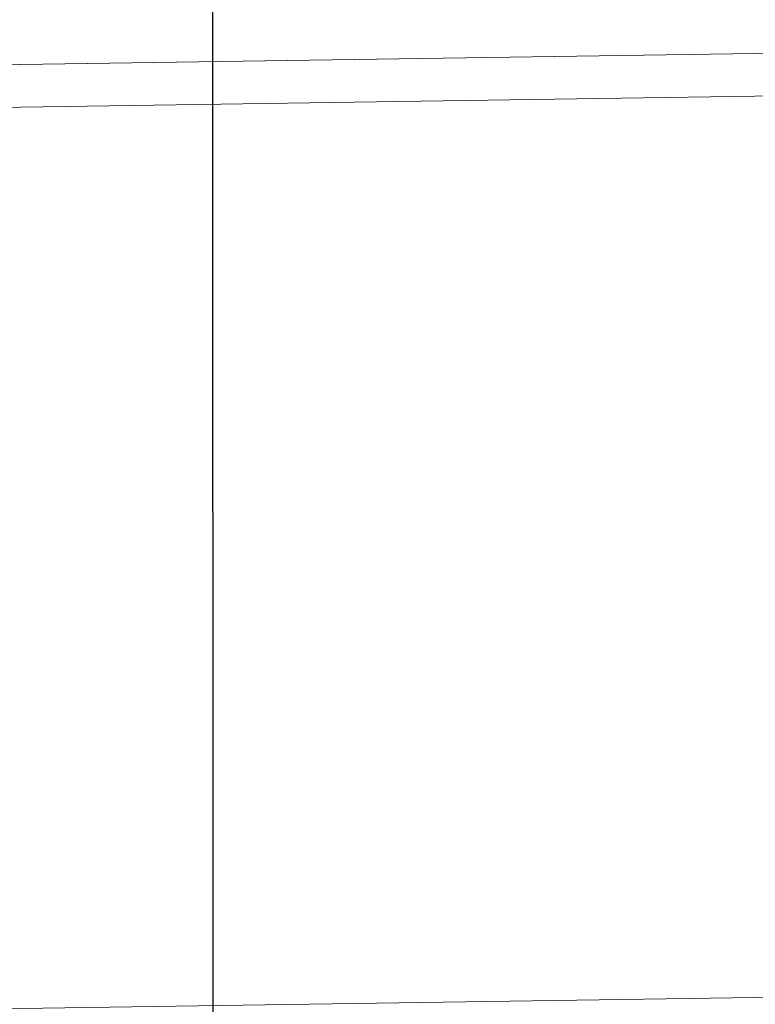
# Model space of a CAD drawing. Extents: x 147111805 to 147230536, y 410950310 to 411028142.
# Tile 208 of 256: x 147187258 to 147187360, y 410983887 to 410984024. Entities that reach past the tile are written whole.
import ezdxf

# ---------------------------------------------------------------- set-up
doc = ezdxf.new("R2010")
doc.units = 0
doc.header["$LTSCALE"] = 100
doc.layers.add('T--A9041--_VERHARDINGEN_Tegels', color=9, linetype='Continuous', transparency=0.3)
doc.layers.add('T--L9071--_TERREINMEUBILAIR_Stoelen', color=1, linetype='Continuous')

# ---------------------------------------------------------------- blocks, each defined once
blk = doc.blocks.new('Picknicktafel 180x160cm')
at = {"layer": 'T--L9071--_TERREINMEUBILAIR_Stoelen', "lineweight": 0}
for p, q in [((1794.09, 131.09), (6.12, 131.09)), ((6.12, 131.09), (1794.09, 131.09)), ((1794.09, 131.09), (6.12, 131.09)), ((1794.09, 131.09), (6.12, 131.09)), ((6.12, 125.18), (1794.09, 125.18)), ((1794.09, 125.18), (6.12, 125.18)), ((1794.09, 125.18), (6.12, 125.18)), ((1794.09, 125.18), (6.12, 125.18)), ((1794.09, 0), (6.12, 0)), ((6.12, 0), (1794.09, 0)), ((1794.09, 0), (6.12, 0)), ((1794.09, 0), (6.12, 0))]:
    blk.add_line(p, q, dxfattribs=at)

msp = doc.modelspace()

# ---------------------------------------------------------------- hatches: boundary and pattern name
at = {"layer": 'T--A9041--_VERHARDINGEN_Tegels'}
h = msp.add_hatch(dxfattribs=at)
h.set_pattern_fill('ANSI37', color=256, scale=200, angle=45)
h.paths.add_polyline_path([(147190078.15, 410991756.42), (147190048.63, 410993756.2), (147189886, 411004255), (147184436, 411004255), (147184436, 411003375), (147181049.9, 411003375), (147181043.1, 411000675), (147181056, 411000675), (147188886, 411000675), (147188886, 410998065), (147189571, 410998065), (147189571, 410997065), (147188886, 410997065), (147188886, 410994455), (147181056, 410994455), (147181040.96, 410994455.01), (147181039.03, 410987549.11), (147182124.02, 410987549.11), (147182124.02, 410985174.11), (147181037.4, 410985174.11), (147181028.88, 410972766.99), (147181689.39, 410972780.1), (147190353.36, 410972785.82), (147190319.88, 410975378.2)])

# ---------------------------------------------------------------- block references
at = {"layer": 'T--L9071--_TERREINMEUBILAIR_Stoelen', "rotation": 0.8455994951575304}
msp.add_blockref('Picknicktafel 180x160cm', (147185808.46, 410983865.33), dxfattribs=at)

doc.saveas('drawing.dxf')
